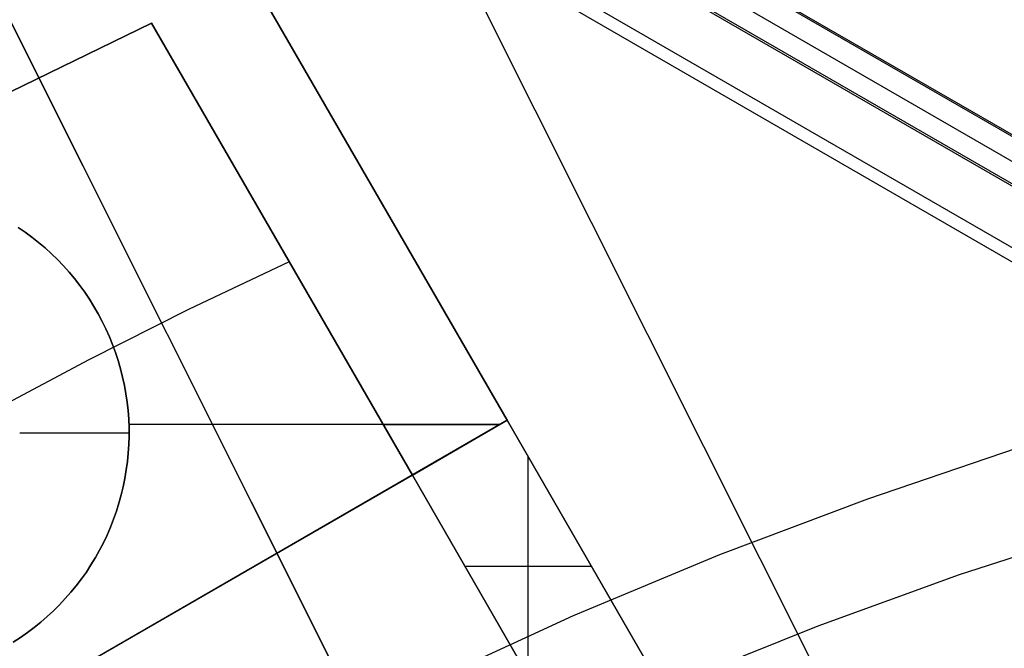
# Model space of a CAD drawing. Header units: millimetres. Extents: x 7986 to 9191, y -11326 to -10283.
# Tile 195 of 256: x 8545 to 8563, y -10590 to -10578. Entities that reach past the tile are written whole.
import ezdxf

# ---------------------------------------------------------------- set-up
doc = ezdxf.new("R2010")
doc.units = ezdxf.units.MM
doc.layers.add('BLANCO METALICO', color=7, linetype='Continuous', true_color=0xededed)
doc.layers.add('color', color=7, linetype='Continuous')
doc.layers.add('luz', color=7, linetype='Continuous')

msp = doc.modelspace()

# ---------------------------------------------------------------- linework, layer by layer
at = {"color": 7, "true_color": 0xffffff}
for p, q in [((8047.52, -10282.752, 50.324), (8593.116, -10597.752, 50.324)), ((8593.129, -10597.73, 50.099), (8047.533, -10282.73, 50.099)), ((8047.323, -10283.093, 52.029), (8592.919, -10598.093, 52.029)), ((8047.126, -10283.434, 53.734), (8592.722, -10598.434, 53.734)), ((8047.145, -10283.401, 49.125), (8592.741, -10598.401, 49.125)), ((8592.235, -10599.278, 54.509), (8046.639, -10284.278, 54.509)), ((8592.123, -10599.472, 54.484), (8046.527, -10284.472, 54.484))]:
    msp.add_line(p, q, dxfattribs=at)
at = {"layer": 'BLANCO METALICO'}
for p, q in [((8553.623, -10585.467, 159.581), (8548.855, -10577.209, 159.581)), ((8548.855, -10577.209, 162.081), (8553.623, -10585.467, 162.081)), ((8553.623, -10585.467, 156.581), (8548.855, -10577.209, 156.581)), ((8553.623, -10585.467, 160.831), (8548.855, -10577.209, 160.831)), ((8553.623, -10585.467, 158.081), (8548.855, -10577.209, 158.081)), ((8544.243, -10579.613, 159.581), (8547.123, -10578.209, 159.581)), ((8547.123, -10578.209, 162.081), (8544.243, -10579.613, 162.081)), ((8544.243, -10579.613, 160.831), (8547.123, -10578.209, 160.831)), ((8547.123, -10578.209, 159.581), (8547.123, -10578.209, 162.081)), ((8547.123, -10578.209, 159.581), (8551.891, -10586.467, 159.581)), ((8551.891, -10586.467, 162.081), (8547.123, -10578.209, 162.081)), ((8547.123, -10578.209, 160.831), (8551.891, -10586.467, 160.831)), ((8551.239, -10581.338, 159.581), (8551.239, -10581.338, 162.081)), ((8551.239, -10581.338, 156.581), (8551.239, -10581.338, 159.581)), ((8544.811, -10582.03, 156.581), (8544.683, -10581.943, 156.581)), ((8544.811, -10582.03, 146.581), (8544.683, -10581.943, 146.581)), ((8544.683, -10581.943, 151.581), (8544.811, -10582.03, 151.581)), ((8544.937, -10582.122, 156.581), (8544.811, -10582.03, 156.581)), ((8544.937, -10582.122, 146.581), (8544.811, -10582.03, 146.581)), ((8544.811, -10582.03, 151.581), (8544.937, -10582.122, 151.581)), ((8545.059, -10582.218, 156.581), (8544.937, -10582.122, 156.581)), ((8545.059, -10582.218, 146.581), (8544.937, -10582.122, 146.581)), ((8544.937, -10582.122, 151.581), (8545.059, -10582.218, 151.581)), ((8545.177, -10582.318, 156.581), (8545.059, -10582.218, 156.581)), ((8545.177, -10582.318, 146.581), (8545.059, -10582.218, 146.581)), ((8545.059, -10582.218, 151.581), (8545.177, -10582.318, 151.581)), ((8545.292, -10582.423, 156.581), (8545.177, -10582.318, 156.581)), ((8545.292, -10582.423, 146.581), (8545.177, -10582.318, 146.581)), ((8545.177, -10582.318, 151.581), (8545.292, -10582.423, 151.581)), ((8545.404, -10582.531, 156.581), (8545.292, -10582.423, 156.581)), ((8545.404, -10582.531, 146.581), (8545.292, -10582.423, 146.581)), ((8545.292, -10582.423, 151.581), (8545.404, -10582.531, 151.581)), ((8549.507, -10582.338, 159.581), (8549.507, -10582.338, 162.081)), ((8545.511, -10582.643, 156.581), (8545.404, -10582.531, 156.581)), ((8545.511, -10582.643, 146.581), (8545.404, -10582.531, 146.581)), ((8545.404, -10582.531, 151.581), (8545.511, -10582.643, 151.581)), ((8545.615, -10582.759, 156.581), (8545.511, -10582.643, 156.581)), ((8545.615, -10582.759, 146.581), (8545.511, -10582.643, 146.581)), ((8545.511, -10582.643, 151.581), (8545.615, -10582.759, 151.581)), ((8549.641, -10582.569, 159.581), (8547.799, -10583.444, 159.581)), ((8545.715, -10582.878, 156.581), (8545.615, -10582.759, 156.581)), ((8545.715, -10582.878, 146.581), (8545.615, -10582.759, 146.581)), ((8545.615, -10582.759, 151.581), (8545.715, -10582.878, 151.581)), ((8545.81, -10583.001, 156.581), (8545.715, -10582.878, 156.581)), ((8545.81, -10583.001, 146.581), (8545.715, -10582.878, 146.581)), ((8545.715, -10582.878, 151.581), (8545.81, -10583.001, 151.581)), ((8545.901, -10583.126, 156.581), (8545.81, -10583.001, 156.581)), ((8545.901, -10583.126, 146.581), (8545.81, -10583.001, 146.581)), ((8545.81, -10583.001, 151.581), (8545.901, -10583.126, 151.581)), ((8545.988, -10583.255, 156.581), (8545.901, -10583.126, 156.581)), ((8545.988, -10583.255, 146.581), (8545.901, -10583.126, 146.581)), ((8545.901, -10583.126, 151.581), (8545.988, -10583.255, 151.581)), ((8546.07, -10583.387, 156.581), (8545.988, -10583.255, 156.581)), ((8546.07, -10583.387, 146.581), (8545.988, -10583.255, 146.581)), ((8545.988, -10583.255, 151.581), (8546.07, -10583.387, 151.581)), ((8546.148, -10583.521, 156.581), (8546.07, -10583.387, 156.581)), ((8546.148, -10583.521, 146.581), (8546.07, -10583.387, 146.581)), ((8546.07, -10583.387, 151.581), (8546.148, -10583.521, 151.581)), ((8547.799, -10583.444, 159.581), (8545.978, -10584.361, 159.581)), ((8546.11, -10583.454, 156.581), (8546.11, -10583.454, 146.581)), ((8546.221, -10583.659, 156.581), (8546.148, -10583.521, 156.581)), ((8546.221, -10583.659, 146.581), (8546.148, -10583.521, 146.581)), ((8546.148, -10583.521, 151.581), (8546.221, -10583.659, 151.581)), ((8546.289, -10583.798, 156.581), (8546.221, -10583.659, 156.581)), ((8546.289, -10583.798, 146.581), (8546.221, -10583.659, 146.581)), ((8546.221, -10583.659, 151.581), (8546.289, -10583.798, 151.581)), ((8546.353, -10583.94, 156.581), (8546.289, -10583.798, 156.581)), ((8546.353, -10583.94, 146.581), (8546.289, -10583.798, 146.581)), ((8546.289, -10583.798, 151.581), (8546.353, -10583.94, 151.581)), ((8546.411, -10584.084, 156.581), (8546.353, -10583.94, 156.581)), ((8546.411, -10584.084, 146.581), (8546.353, -10583.94, 146.581)), ((8546.353, -10583.94, 151.581), (8546.411, -10584.084, 151.581)), ((8546.464, -10584.23, 156.581), (8546.411, -10584.084, 156.581)), ((8546.464, -10584.23, 146.581), (8546.411, -10584.084, 146.581)), ((8546.411, -10584.084, 151.581), (8546.464, -10584.23, 151.581)), ((8546.513, -10584.377, 156.581), (8546.464, -10584.23, 156.581)), ((8546.513, -10584.377, 146.581), (8546.464, -10584.23, 146.581)), ((8546.464, -10584.23, 151.581), (8546.513, -10584.377, 151.581)), ((8545.978, -10584.361, 159.581), (8544.179, -10585.32, 159.581)), ((8546.556, -10584.527, 156.581), (8546.513, -10584.377, 156.581)), ((8546.556, -10584.527, 146.581), (8546.513, -10584.377, 146.581)), ((8546.513, -10584.377, 151.581), (8546.556, -10584.527, 151.581)), ((8546.594, -10584.677, 156.581), (8546.556, -10584.527, 156.581)), ((8546.594, -10584.677, 146.581), (8546.556, -10584.527, 146.581)), ((8546.556, -10584.527, 151.581), (8546.594, -10584.677, 151.581)), ((8546.627, -10584.829, 156.581), (8546.594, -10584.677, 156.581)), ((8546.627, -10584.829, 146.581), (8546.594, -10584.677, 146.581)), ((8546.594, -10584.677, 151.581), (8546.627, -10584.829, 151.581)), ((8546.654, -10584.982, 156.581), (8546.627, -10584.829, 156.581)), ((8546.654, -10584.982, 146.581), (8546.627, -10584.829, 146.581)), ((8546.627, -10584.829, 151.581), (8546.654, -10584.982, 151.581)), ((8546.677, -10585.136, 156.581), (8546.654, -10584.982, 156.581)), ((8546.677, -10585.136, 146.581), (8546.654, -10584.982, 146.581)), ((8546.654, -10584.982, 151.581), (8546.677, -10585.136, 151.581)), ((8546.694, -10585.29, 156.581), (8546.677, -10585.136, 156.581)), ((8546.694, -10585.29, 146.581), (8546.677, -10585.136, 146.581)), ((8546.677, -10585.136, 151.581), (8546.694, -10585.29, 151.581)), ((8546.705, -10585.445, 156.581), (8546.694, -10585.29, 156.581)), ((8546.705, -10585.445, 146.581), (8546.694, -10585.29, 146.581)), ((8546.694, -10585.29, 151.581), (8546.705, -10585.445, 151.581)), ((8553.623, -10585.467, 156.581), (8536.302, -10595.467, 156.581)), ((8546.712, -10585.6, 156.581), (8546.705, -10585.445, 156.581)), ((8546.712, -10585.6, 146.581), (8546.705, -10585.445, 146.581)), ((8546.705, -10585.445, 151.581), (8546.712, -10585.6, 151.581)), ((8553.489, -10585.544, 156.581), (8546.71, -10585.544, 156.581)), ((8551.358, -10585.544, 162.081), (8553.489, -10585.544, 162.081)), ((8551.891, -10586.467, 162.081), (8553.623, -10585.467, 162.081)), ((8556.123, -10589.797, 159.581), (8553.623, -10585.467, 159.581)), ((8553.623, -10585.467, 162.081), (8553.623, -10585.467, 159.581)), ((8553.623, -10585.467, 162.081), (8556.123, -10589.797, 162.081)), ((8553.623, -10585.467, 159.581), (8553.623, -10585.467, 156.581)), ((8556.123, -10589.797, 156.581), (8553.623, -10585.467, 156.581)), ((8556.123, -10589.797, 160.831), (8553.623, -10585.467, 160.831)), ((8556.123, -10589.797, 158.081), (8553.623, -10585.467, 158.081)), ((8546.713, -10585.704, 146.581), (8544.713, -10585.704, 146.581)), ((8546.712, -10585.756, 156.581), (8546.712, -10585.6, 156.581)), ((8546.712, -10585.756, 146.581), (8546.712, -10585.6, 146.581)), ((8546.712, -10585.6, 151.581), (8546.712, -10585.756, 151.581)), ((8546.698, -10586.066, 156.581), (8546.708, -10585.911, 156.581)), ((8546.698, -10586.066, 146.581), (8546.708, -10585.911, 146.581)), ((8546.708, -10585.911, 151.581), (8546.698, -10586.066, 151.581)), ((8546.708, -10585.911, 156.581), (8546.712, -10585.756, 156.581)), ((8546.708, -10585.911, 146.581), (8546.712, -10585.756, 146.581)), ((8546.712, -10585.756, 151.581), (8546.708, -10585.911, 151.581)), ((8546.683, -10586.221, 156.581), (8546.698, -10586.066, 156.581)), ((8546.683, -10586.221, 146.581), (8546.698, -10586.066, 146.581)), ((8546.698, -10586.066, 151.581), (8546.683, -10586.221, 151.581)), ((8546.662, -10586.375, 156.581), (8546.683, -10586.221, 156.581)), ((8546.662, -10586.375, 146.581), (8546.683, -10586.221, 146.581)), ((8546.683, -10586.221, 151.581), (8546.662, -10586.375, 151.581)), ((8554.007, -10590.132, 162.081), (8554.007, -10586.132, 162.081)), ((8546.637, -10586.528, 156.581), (8546.662, -10586.375, 156.581)), ((8546.637, -10586.528, 146.581), (8546.662, -10586.375, 146.581)), ((8546.662, -10586.375, 151.581), (8546.637, -10586.528, 151.581)), ((8538.035, -10594.467, 159.581), (8551.891, -10586.467, 159.581)), ((8546.606, -10586.68, 156.581), (8546.637, -10586.528, 156.581)), ((8546.606, -10586.68, 146.581), (8546.637, -10586.528, 146.581)), ((8546.637, -10586.528, 151.581), (8546.606, -10586.68, 151.581)), ((8551.891, -10586.467, 159.581), (8551.891, -10586.467, 162.081)), ((8554.391, -10590.797, 162.081), (8551.891, -10586.467, 162.081)), ((8551.891, -10586.467, 159.581), (8554.391, -10590.797, 159.581)), ((8551.891, -10586.467, 160.831), (8554.391, -10590.797, 160.831)), ((8546.569, -10586.831, 156.581), (8546.606, -10586.68, 156.581)), ((8546.569, -10586.831, 146.581), (8546.606, -10586.68, 146.581)), ((8546.606, -10586.68, 151.581), (8546.569, -10586.831, 151.581)), ((8546.481, -10587.129, 156.581), (8546.528, -10586.981, 156.581)), ((8546.481, -10587.129, 146.581), (8546.528, -10586.981, 146.581)), ((8546.528, -10586.981, 151.581), (8546.481, -10587.129, 151.581)), ((8546.528, -10586.981, 156.581), (8546.569, -10586.831, 156.581)), ((8546.528, -10586.981, 146.581), (8546.569, -10586.831, 146.581)), ((8546.569, -10586.831, 151.581), (8546.528, -10586.981, 151.581)), ((8546.429, -10587.275, 156.581), (8546.481, -10587.129, 156.581)), ((8546.429, -10587.275, 146.581), (8546.481, -10587.129, 146.581)), ((8546.481, -10587.129, 151.581), (8546.429, -10587.275, 151.581)), ((8546.373, -10587.42, 156.581), (8546.429, -10587.275, 156.581)), ((8546.373, -10587.42, 146.581), (8546.429, -10587.275, 146.581)), ((8546.429, -10587.275, 151.581), (8546.373, -10587.42, 151.581)), ((8546.311, -10587.563, 156.581), (8546.373, -10587.42, 156.581)), ((8546.311, -10587.563, 146.581), (8546.373, -10587.42, 146.581)), ((8546.373, -10587.42, 151.581), (8546.311, -10587.563, 151.581)), ((8546.173, -10587.841, 156.581), (8546.244, -10587.703, 156.581)), ((8546.173, -10587.841, 146.581), (8546.244, -10587.703, 146.581)), ((8546.244, -10587.703, 151.581), (8546.173, -10587.841, 151.581)), ((8546.244, -10587.703, 156.581), (8546.311, -10587.563, 156.581)), ((8546.244, -10587.703, 146.581), (8546.311, -10587.563, 146.581)), ((8546.311, -10587.563, 151.581), (8546.244, -10587.703, 151.581)), ((8554.873, -10587.632, 159.581), (8554.873, -10587.632, 162.081)), ((8554.873, -10587.632, 156.581), (8554.873, -10587.632, 159.581)), ((8546.097, -10587.976, 156.581), (8546.173, -10587.841, 156.581)), ((8546.097, -10587.976, 146.581), (8546.173, -10587.841, 146.581)), ((8546.173, -10587.841, 151.581), (8546.097, -10587.976, 151.581)), ((8546.016, -10588.109, 156.581), (8546.097, -10587.976, 156.581)), ((8546.016, -10588.109, 146.581), (8546.097, -10587.976, 146.581)), ((8546.097, -10587.976, 151.581), (8546.016, -10588.109, 151.581)), ((8545.841, -10588.366, 156.581), (8545.931, -10588.239, 156.581)), ((8545.841, -10588.366, 146.581), (8545.931, -10588.239, 146.581)), ((8545.931, -10588.239, 151.581), (8545.841, -10588.366, 151.581)), ((8545.931, -10588.239, 156.581), (8546.016, -10588.109, 156.581)), ((8545.931, -10588.239, 146.581), (8546.016, -10588.109, 146.581)), ((8546.016, -10588.109, 151.581), (8545.931, -10588.239, 151.581)), ((8552.852, -10588.132, 162.081), (8555.162, -10588.132, 162.081)), ((8545.747, -10588.489, 156.581), (8545.841, -10588.366, 156.581)), ((8545.747, -10588.489, 146.581), (8545.841, -10588.366, 146.581)), ((8545.841, -10588.366, 151.581), (8545.747, -10588.489, 151.581)), ((8545.546, -10588.726, 156.581), (8545.649, -10588.61, 156.581)), ((8545.546, -10588.726, 146.581), (8545.649, -10588.61, 146.581)), ((8545.649, -10588.61, 151.581), (8545.546, -10588.726, 151.581)), ((8545.649, -10588.61, 156.581), (8545.747, -10588.489, 156.581)), ((8545.649, -10588.61, 146.581), (8545.747, -10588.489, 146.581)), ((8545.747, -10588.489, 151.581), (8545.649, -10588.61, 151.581)), ((8545.44, -10588.84, 156.581), (8545.546, -10588.726, 156.581)), ((8545.44, -10588.84, 146.581), (8545.546, -10588.726, 146.581)), ((8545.546, -10588.726, 151.581), (8545.44, -10588.84, 151.581)), ((8553.141, -10588.632, 159.581), (8553.141, -10588.632, 162.081)), ((8545.216, -10589.055, 156.581), (8545.33, -10588.949, 156.581)), ((8545.216, -10589.055, 146.581), (8545.33, -10588.949, 146.581)), ((8545.33, -10588.949, 151.581), (8545.216, -10589.055, 151.581)), ((8545.33, -10588.949, 156.581), (8545.44, -10588.84, 156.581)), ((8545.33, -10588.949, 146.581), (8545.44, -10588.84, 146.581)), ((8545.44, -10588.84, 151.581), (8545.33, -10588.949, 151.581)), ((8545.099, -10589.157, 156.581), (8545.216, -10589.055, 156.581)), ((8545.099, -10589.157, 146.581), (8545.216, -10589.055, 146.581)), ((8545.216, -10589.055, 151.581), (8545.099, -10589.157, 151.581)), ((8544.854, -10589.347, 156.581), (8544.978, -10589.254, 156.581)), ((8544.854, -10589.347, 146.581), (8544.978, -10589.254, 146.581)), ((8544.978, -10589.254, 151.581), (8544.854, -10589.347, 151.581)), ((8544.978, -10589.254, 156.581), (8545.099, -10589.157, 156.581)), ((8544.978, -10589.254, 146.581), (8545.099, -10589.157, 146.581)), ((8545.099, -10589.157, 151.581), (8544.978, -10589.254, 151.581)), ((8544.596, -10589.521, 156.581), (8544.726, -10589.436, 156.581)), ((8544.596, -10589.521, 146.581), (8544.726, -10589.436, 146.581)), ((8544.726, -10589.436, 151.581), (8544.596, -10589.521, 151.581)), ((8544.726, -10589.436, 156.581), (8544.854, -10589.347, 156.581)), ((8544.726, -10589.436, 146.581), (8544.854, -10589.347, 146.581)), ((8544.854, -10589.347, 151.581), (8544.726, -10589.436, 151.581))]:
    msp.add_line(p, q, dxfattribs=at)
at = {"layer": 'color', "color": 254, "true_color": 0xcad1ee}
for p, q in [((8554.859, -10598.76, -3.495), (8520.184, -10529.571, -36.481)), ((8561.091, -10611.195, 0.259), (8522.152, -10533.498, -36.784)), ((8560.215, -10586.899, -7.252), (8562.956, -10585.971, -7.252)), ((8557.509, -10587.921, -7.252), (8560.215, -10586.899, -7.252)), ((8561.895, -10588.287, -8.631), (8564.512, -10587.439, -8.631)), ((8554.839, -10589.036, -7.252), (8557.509, -10587.921, -7.252)), ((8559.307, -10589.223, -8.631), (8561.895, -10588.287, -8.631)), ((8552.209, -10590.242, -7.252), (8554.839, -10589.036, -7.252)), ((8556.753, -10590.245, -8.631), (8559.307, -10589.223, -8.631))]:
    msp.add_line(p, q, dxfattribs=at)
at = {"layer": 'luz', "color": 254, "true_color": 0xcad1ee}
for p, q in [((8527.776, -10527.27, -56.991), (8663.249, -10797.278, -56.991)), ((8527.776, -10527.27, -58.491), (8663.249, -10797.278, -58.491))]:
    msp.add_line(p, q, dxfattribs=at)

doc.saveas('drawing.dxf')
